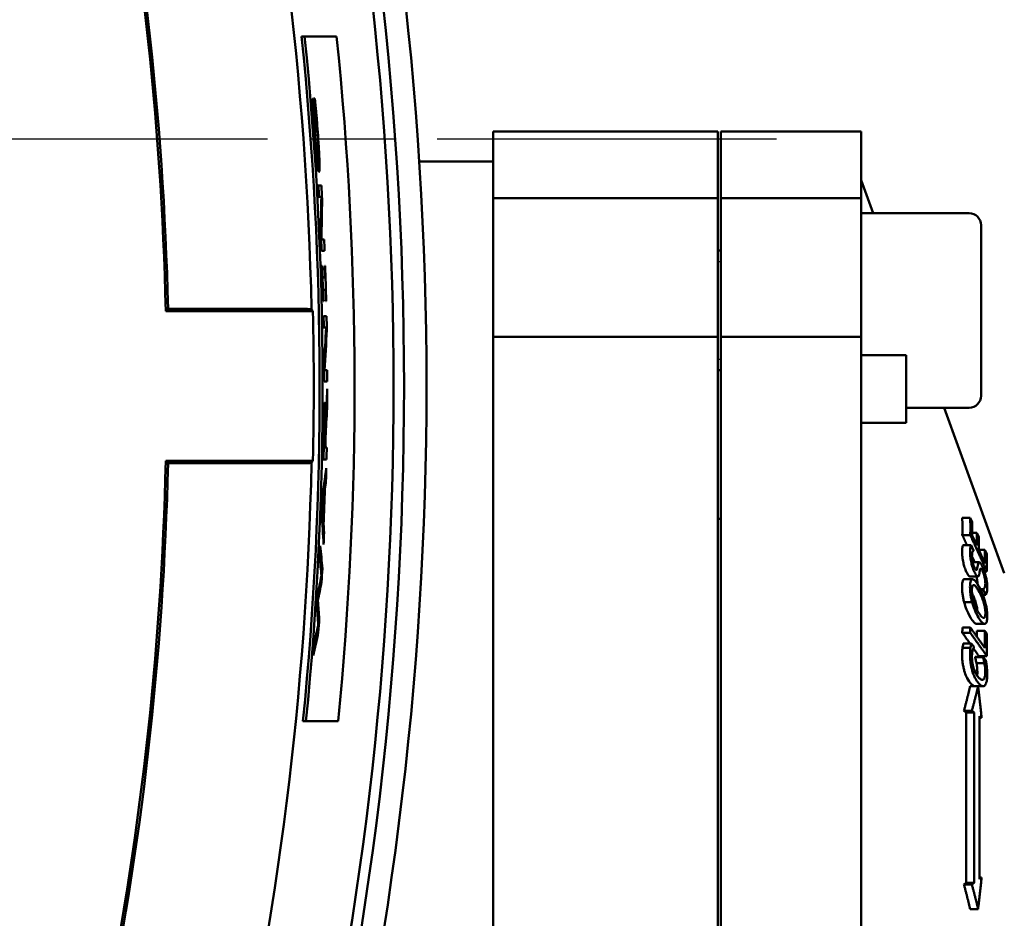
# Model space of a CAD drawing. Header units: millimetres. Extents: x -4813 to 10023, y -389 to 1491.
# Tile 8 of 32: x 588 to 654, y 301 to 361. Entities that reach past the tile are written whole.
import ezdxf

# ---------------------------------------------------------------- set-up
doc = ezdxf.new("R2010")
doc.units = ezdxf.units.MM
doc.header["$LTSCALE"] = 4
doc.linetypes.add('CHAIN', pattern=[0.7087, 0.4724, -0.0591, 0.1181, -0.0591])
for name, color, linetype, lineweight in [('Видимый контур (ГОСТ)', 7, 'Continuous', 50), ('Линия резьбы (ГОСТ)', 7, 'Continuous', 25), ('Маркер центра (ГОСТ)', 7, 'Continuous', 25)]:
    doc.layers.add(name, color=color, linetype=linetype, lineweight=lineweight)

msp = doc.modelspace()

# ---------------------------------------------------------------- linework, layer by layer
at = {"layer": 'Видимый контур (ГОСТ)'}
for p, q in [((607.237, 360.016), (607.036, 360.016)), ((607.742, 355.856), (607.777, 355.856)), ((607.783, 355.787), (607.747, 355.787)), ((607.832, 355.88), (607.925, 355.88)), ((607.829, 355.015), (607.8, 355.015)), ((607.924, 355.08), (607.899, 355.08)), ((607.979, 355.08), (607.924, 355.08)), ((608.035, 353.666), (608.01, 353.666)), ((619.843, 349.221), (619.843, 353.671)), ((619.843, 353.671), (634.843, 353.671)), ((634.843, 349.221), (634.843, 353.671)), ((635.043, 349.221), (635.043, 353.671)), ((635.043, 353.671), (644.418, 353.671)), ((644.418, 349.221), (644.418, 353.671)), ((608.143, 351.797), (608.061, 351.797)), ((614.9, 351.671), (619.843, 351.671)), ((608.147, 350.062), (608.36, 350.062)), ((645.219, 348.221), (644.418, 350.421)), ((608.359, 349.306), (608.19, 349.306)), ((619.843, 339.951), (619.843, 349.221)), ((619.843, 349.221), (634.843, 349.221)), ((634.843, 339.951), (634.843, 349.221)), ((635.043, 339.951), (635.043, 349.221)), ((635.043, 349.221), (644.418, 349.221)), ((644.418, 339.951), (644.418, 349.221)), ((608.412, 349.153), (608.357, 349.153)), ((651.618, 348.221), (644.418, 348.221)), ((652.418, 347.421), (652.418, 336.021)), ((608.361, 346.454), (608.332, 346.454)), ((608.361, 346.454), (608.545, 346.454)), ((608.577, 345.697), (608.363, 345.697)), ((635.043, 345.721), (634.843, 345.721)), ((608.401, 344.694), (608.423, 344.694)), ((608.593, 344.694), (608.614, 344.694)), ((608.449, 343.918), (608.427, 343.918)), ((608.449, 343.918), (608.619, 343.918)), ((608.474, 343.107), (608.452, 343.107)), ((608.643, 343.107), (608.474, 343.107)), ((608.495, 342.331), (608.473, 342.331)), ((608.686, 342.331), (608.664, 342.331)), ((607.798, 341.671), (597.97, 341.671)), ((606.863, 341.828), (598.124, 341.828)), ((608.496, 341.332), (608.709, 341.332)), ((608.679, 340.576), (608.51, 340.576)), ((608.726, 340.423), (608.671, 340.423)), ((619.843, 278.391), (619.843, 339.951)), ((619.843, 339.951), (634.843, 339.951)), ((634.843, 278.391), (634.843, 339.951)), ((635.043, 278.391), (635.043, 339.951)), ((635.043, 339.951), (644.418, 339.951)), ((644.418, 278.391), (644.418, 339.951)), ((647.418, 338.736), (644.418, 338.736)), ((647.418, 338.736), (647.418, 337.296)), ((608.571, 337.724), (608.541, 337.724)), ((608.571, 337.724), (608.754, 337.724)), ((635.043, 337.721), (634.843, 337.721)), ((608.757, 336.967), (608.543, 336.967)), ((647.418, 334.221), (647.418, 337.296)), ((608.753, 335.43), (608.708, 335.43)), ((608.595, 334.733), (608.543, 334.733)), ((651.618, 335.221), (647.418, 335.221)), ((653.972, 324.171), (649.95, 335.221)), ((608.652, 334.313), (608.627, 334.313)), ((644.482, 334.221), (647.418, 334.221)), ((608.65, 333.502), (608.626, 333.502)), ((608.531, 332.573), (608.507, 332.573)), ((608.531, 332.573), (608.611, 332.573)), ((608.635, 332.573), (608.611, 332.573)), ((608.635, 332.573), (608.72, 332.573)), ((597.97, 331.671), (607.798, 331.671)), ((598.124, 331.513), (606.863, 331.513)), ((608.703, 331.762), (608.49, 331.762)), ((608.668, 330.329), (608.579, 330.329)), ((608.561, 329.553), (608.476, 329.553)), ((608.592, 329.775), (608.506, 329.775)), ((608.429, 328.608), (608.4, 328.608)), ((608.494, 327.669), (608.412, 327.669)), ((634.843, 327.806), (635.043, 327.806)), ((651.696, 327.871), (651.164, 327.871)), ((651.827, 327.584), (651.696, 327.871)), ((608.509, 327.447), (608.426, 327.447)), ((608.545, 326.893), (608.46, 326.893)), ((652.132, 326.858), (651.835, 326.858)), ((652.263, 326.571), (652.132, 326.858)), ((651.698, 326.718), (651.166, 326.718)), ((652.138, 326.011), (651.834, 326.676)), ((651.749, 326.037), (651.217, 326.037)), ((651.925, 325.689), (651.749, 326.037)), ((651.926, 325.668), (651.925, 325.689)), ((652.673, 325.731), (652.269, 325.731)), ((652.681, 324.823), (652.269, 325.724)), ((652.804, 325.444), (652.673, 325.731)), ((652.29, 324.906), (651.859, 324.906)), ((608.427, 324.471), (608.322, 324.471)), ((652.807, 324.291), (652.639, 324.291)), ((608.376, 323.561), (608.28, 323.561)), ((651.823, 323.772), (651.291, 323.772)), ((651.836, 323.773), (651.304, 323.773)), ((652.206, 323.95), (651.674, 323.95)), ((652.553, 323.108), (652.365, 323.108)), ((652.553, 323.088), (652.376, 323.088)), ((652.553, 323.108), (652.553, 323.088)), ((652.553, 323.088), (652.738, 322.722)), ((608.124, 322.321), (608.088, 322.321)), ((651.823, 322.23), (651.291, 322.23)), ((652.738, 322.722), (652.539, 322.722)), ((608.221, 321.114), (608.127, 321.114)), ((651.703, 320.537), (651.171, 320.537)), ((652.661, 320.773), (652.129, 320.773)), ((652.673, 320.326), (652.141, 320.326)), ((652.804, 320.141), (652.673, 320.326)), ((608.157, 320.215), (608.048, 320.215)), ((651.7, 320.19), (651.168, 320.19)), ((651.708, 319.172), (651.176, 319.172)), ((651.767, 319.469), (651.235, 319.469)), ((651.944, 319.268), (651.767, 319.469)), ((651.945, 319.239), (651.944, 319.268)), ((652.549, 318.586), (652.017, 318.586)), ((652.018, 318.559), (652.017, 318.586)), ((652.55, 318.559), (652.018, 318.559)), ((652.809, 318.625), (652.277, 318.625)), ((652.725, 318.388), (652.549, 318.586)), ((652.549, 318.586), (652.55, 318.559)), ((652.645, 318.164), (652.113, 318.164)), ((652.22, 316.613), (651.688, 316.613)), ((652.553, 316.621), (652.021, 316.621)), ((651.806, 314.972), (651.274, 314.972)), ((651.425, 314.865), (651.274, 314.972)), ((651.425, 314.865), (651.957, 314.865)), ((651.425, 314.865), (651.425, 303.477)), ((651.806, 314.972), (651.957, 314.865)), ((651.957, 303.477), (651.957, 314.865)), ((652.321, 314.606), (652.321, 303.735)), ((652.321, 314.606), (652.454, 314.511)), ((652.454, 314.511), (652.321, 314.511)), ((607.335, 314.284), (607.133, 314.284)), ((652.454, 303.83), (652.321, 303.735)), ((652.454, 303.83), (652.321, 303.83)), ((651.274, 303.37), (651.425, 303.477)), ((651.806, 303.37), (651.274, 303.37)), ((651.957, 303.477), (651.425, 303.477)), ((651.957, 303.477), (651.806, 303.37)), ((652.22, 301.728), (651.688, 301.728))]:
    msp.add_line(p, q, dxfattribs=at)
for centre, radius, start, end in [((382.571, 336.671), 231.313, 345.4619, 14.5381), ((382.571, 336.671), 232.812, 345.55894, 14.44106), ((382.571, 336.671), 230.614, 346.41796, 13.58204), ((382.571, 336.671), 225.194, 1.3061, 12.9145), ((382.571, 336.671), 215.457, 1.32975, 11.58021), ((382.571, 336.671), 215.614, 1.37057, 11.606), ((382.571, 336.671), 225.676, 354.30693, 5.93771), ((382.571, 336.671), 225.876, 354.31199, 5.93243), ((382.571, 336.671), 228.008, 354.36535, 5.87676), ((382.571, 336.671), 226.022, 4.85161, 4.86922), ((382.571, 336.671), 226.079, 4.31121, 4.87427), ((382.571, 336.671), 226.104, 4.31074, 4.6701), ((382.571, 336.671), 225.973, 3.20536, 3.39744), ((382.571, 336.671), 225.986, 3.20518, 3.39725), ((382.571, 336.671), 226.186, 3.16346, 3.39424), ((651.618, 347.421), 0.8, 0, 90), ((382.571, 336.671), 225.973, 2.28933, 2.58163), ((382.571, 336.671), 225.986, 2.2892, 2.48112), ((382.571, 336.671), 226.186, 2.28718, 2.47893), ((382.571, 336.671), 225.973, 1.43533, 2.03472), ((382.571, 336.671), 225.995, 1.83765, 2.03452), ((382.571, 336.671), 226.164, 1.83627, 2.033), ((382.571, 336.671), 226.186, 1.43397, 2.0328), ((382.571, 336.671), 225.986, 1.63208, 1.83772), ((382.571, 336.671), 225.995, 1.43519, 1.63202), ((382.571, 336.671), 226.164, 1.43411, 1.6308), ((382.571, 336.671), 225.283, 358.72825, 1.27175), ((382.571, 336.671), 225.973, 0.99028, 1.18208), ((382.571, 336.671), 225.986, 0.99022, 1.18201), ((382.571, 336.671), 226.186, 0.95052, 1.18096), ((382.571, 336.671), 225.973, 0.07526, 0.3673), ((382.571, 336.671), 225.986, 0.07526, 0.26702), ((382.571, 336.671), 226.186, 0.07519, 0.26678), ((382.571, 336.671), 226.186, 359.68576, 359.95248), ((651.618, 336.021), 0.8, 270, 0), ((382.571, 336.671), 226.101, 358.96155, 359.19708), ((382.571, 336.671), 225.973, 358.75536, 359.154), ((382.571, 336.671), 225.997, 358.96107, 359.16538), ((382.571, 336.671), 226.078, 358.96144, 359.14187), ((382.571, 336.671), 225.986, 358.75543, 358.96102), ((382.571, 336.671), 226.186, 358.75654, 358.96194), ((382.571, 336.671), 215.457, 348.41979, 358.67025), ((382.571, 336.671), 215.614, 348.394, 358.62943), ((382.571, 336.671), 225.194, 347.0855, 358.6939), ((382.571, 336.671), 226.186, 358.39329, 358.60999), ((382.571, 336.671), 226.102, 357.71837, 358.19594), ((382.571, 336.671), 226.126, 357.6622, 358.25252), ((382.571, 336.671), 225.973, 357.83372, 358.08706), ((382.571, 336.671), 226.186, 357.31437, 357.52245), ((382.571, 336.671), 225.973, 357.09224, 357.29427), ((382.571, 336.671), 226.186, 356.67738, 356.90815), ((382.571, 336.671), 225.973, 356.2611, 356.47084), ((382.571, 336.671), 226.186, 355.82782, 356.05629), ((382.571, 336.671), 225.973, 355.42791, 355.64038)]:
    msp.add_arc(centre, radius, start, end, dxfattribs=at)
for centre, major_axis, ratio, start_param, end_param in [((382.571, 352.208), (0, -226.341), 0.997641, 1.547117, 1.557973), ((382.571, 352.076), (0, -226.385), 0.997682, 1.545957, 1.557881), ((382.571, 62.696), (0, 411.172), 0.745659, 5.458092, 5.458532), ((382.571, 352.25), (0, -226.943), 0.997641, 1.508492, 1.519335), ((382.571, 352.117), (0, -226.982), 0.997682, 1.507343, 1.519254), ((382.571, 346.35), (0, -226.607), 0.999087, 1.517651, 1.527238), ((382.571, 346.636), (0, -226.679), 0.999033, 1.512822, 1.521339), ((382.571, 610.646), (0, -411.172), 0.745659, 0.824653, 0.825093), ((382.571, 360.414), (0, -229.214), 0.99462, 1.433873, 1.442924), ((382.571, 361.36), (0, -229.524), 0.994198, 1.432747, 1.435182), ((382.571, 361.044), (0, -229.447), 0.994342, 1.428959, 1.433114), ((382.571, 312.352), (0, 227.738), 0.994282, 4.779698, 4.783832), ((382.571, 313.102), (0, 227.53), 0.99462, 4.769428, 4.778483), ((588.79, 327.242), (62.383, 0), 0.60486, 6.269286, 6.299855), ((589.322, 327.242), (62.383, 0), 0.60486, 6.269286, 6.299855), ((590.439, 326.955), (61.396, 0), 0.60486, 6.275661, 6.300123), ((382.571, 312.17), (0, 227.77), 0.994198, 4.777075, 4.779511), ((593.044, 326.29), (59.095, 0), 0.60486, 6.275369, 6.299068), ((594.166, 326.003), (58.105, 0), 0.60486, 6.275235, 6.299339), ((382.571, 304.85), (0, 228.913), 0.990291, 4.798207, 4.804928), ((597.675, 325.102), (55.008, 0), 0.60486, 6.274787, 6.30209), ((382.571, 303.132), (0, 229.203), 0.989236, 4.803503, 4.808853), ((598.8, 324.815), (54.013, 0), 0.60486, 6.267132, 6.302438), ((382.571, 370.62), (0, -232.948), 0.989323, 1.363871, 1.369246), ((382.571, 369.834), (0, -232.778), 0.9898, 1.365239, 1.370681), ((382.571, 303.136), (0, 228.821), 0.989203, 4.791038, 4.796327), ((382.571, 303.466), (0, 228.655), 0.989399, 4.787917, 4.793251), ((382.571, 370.275), (0, -233.288), 0.989571, 1.351359, 1.35674), ((588.763, 320.82), (62.409, 0), 0.858206, 6.271425, 6.277916), ((589.295, 320.82), (62.409, 0), 0.858206, 6.271425, 6.277916), ((597.137, 319.44), (55.013, 0), 0.858206, 0.009977, 0.018769), ((597.669, 319.44), (55.013, 0), 0.858206, 6.277214, 6.301954), ((382.571, 368.517), (0, -232.794), 0.990599, 1.354946, 1.361788), ((598.802, 319.255), (54.012, 0), 0.858206, 6.269601, 6.302301)]:
    msp.add_ellipse(centre, major_axis=major_axis, ratio=ratio, start_param=start_param, end_param=end_param, dxfattribs=at)
for points, weights in [([(609.38, 360.016), (608.304, 360.016), (607.237, 360.016)], [1, 1.00001114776, 1]), ([(597.97, 341.671), (598.047, 341.749), (598.124, 341.828)], [1.00000000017, 1.00000000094, 1.00000000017]), ([(597.97, 331.671), (598.047, 331.592), (598.124, 331.513)], [1.00000000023, 1.00000000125, 1.00000000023]), ([(651.477, 326.037), (651.325, 326.371), (651.166, 326.718)], [1.00175670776, 1.00106225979, 1]), ([(651.698, 326.718), (652.292, 325.417), (652.807, 324.291)], [1.06195237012, 1.0581890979, 1.04898360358]), ([(651.994, 324.906), (651.904, 325.102), (651.812, 325.303)], [1.00306114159, 1.00302985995, 1.00285296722]), ([(652.681, 319.158), (652.223, 319.804), (651.703, 320.537)], [1.0125619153, 1.01459119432, 1.01259858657]), ([(651.679, 319.469), (651.432, 319.818), (651.168, 320.19)], [1.00251817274, 1.00176889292, 1]), ([(651.7, 320.19), (652.294, 319.351), (652.809, 318.625)], [1.06191368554, 1.05814075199, 1.0489233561]), ([(652.277, 318.625), (652.094, 318.883), (651.901, 319.155)], [1.00278899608, 1.00321753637, 1.00298972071]), ([(651.274, 314.972), (651.505, 315.814), (651.688, 316.613)], [1, 1.0042687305, 1.00557242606]), ([(652.22, 316.613), (652.037, 315.814), (651.806, 314.972)], [1.49889641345, 1.48043329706, 1.45787249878]), ([(652.454, 314.511), (652.356, 315.546), (652.22, 316.613)], [1.51297199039, 1.50304841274, 1.48943459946]), ([(607.335, 314.284), (608.401, 314.284), (609.477, 314.284)], [1, 1.00001113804, 1]), ([(652.22, 301.728), (652.356, 302.795), (652.454, 303.83)], [1.48943459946, 1.50304841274, 1.51297199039]), ([(651.688, 301.728), (651.505, 302.527), (651.274, 303.37)], [1.00557242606, 1.0042687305, 1]), ([(651.806, 303.37), (652.037, 302.527), (652.22, 301.728)], [1.45787249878, 1.48043329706, 1.49889641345])]:
    msp.add_rational_spline(points, weights, degree=2, dxfattribs=at)
for points, knots in [([(607.802, 354.991), (607.796, 355.07), (607.791, 355.15), (607.785, 355.23), (607.781, 355.295), (607.776, 355.361), (607.772, 355.424), (607.771, 355.43), (607.771, 355.439), (607.77, 355.45), (607.769, 355.463), (607.768, 355.477), (607.767, 355.494), (607.766, 355.513), (607.764, 355.536), (607.762, 355.56), (607.76, 355.593), (607.758, 355.629), (607.755, 355.667), (607.753, 355.694), (607.751, 355.721), (607.75, 355.748), (607.748, 355.772), (607.746, 355.796), (607.745, 355.819), (607.744, 355.831), (607.743, 355.844), (607.742, 355.856)], [0, 0, 0, 0, 0.02484722, 0.02484722, 0.02484722, 0.0455213, 0.0455213, 0.0455213, 0.04763838, 0.04763838, 0.04763838, 0.04994975, 0.04994975, 0.04994975, 0.05265585, 0.05265585, 0.05265585, 0.05636885, 0.05636885, 0.05636885, 0.05898007, 0.05898007, 0.05898007, 0.06128672, 0.06128672, 0.06128672, 0.06253736, 0.06253736, 0.06253736, 0.06253736]), ([(607.783, 355.787), (607.788, 355.687), (607.794, 355.584), (607.8, 355.479), (607.8, 355.47), (607.801, 355.459), (607.802, 355.445), (607.802, 355.433), (607.803, 355.42), (607.804, 355.404), (607.805, 355.385), (607.806, 355.364), (607.808, 355.34), (607.81, 355.303), (607.813, 355.259), (607.816, 355.206), (607.819, 355.166), (607.822, 355.122), (607.825, 355.072), (607.826, 355.054), (607.827, 355.035), (607.829, 355.015)], [0, 0, 0, 0, 0.03972059, 0.03972059, 0.03972059, 0.04299223, 0.04299223, 0.04299223, 0.04574823, 0.04574823, 0.04574823, 0.04885902, 0.04885902, 0.04885902, 0.05346992, 0.05346992, 0.05346992, 0.05686626, 0.05686626, 0.05686626, 0.05808082, 0.05808082, 0.05808082, 0.05808082]), ([(607.925, 355.88), (607.928, 355.851), (607.931, 355.82), (607.935, 355.789), (607.939, 355.749), (607.943, 355.707), (607.947, 355.666), (607.951, 355.626), (607.955, 355.587), (607.958, 355.55), (607.96, 355.531), (607.962, 355.513), (607.963, 355.496), (607.964, 355.486), (607.965, 355.476), (607.966, 355.465), (607.969, 355.442), (607.971, 355.416), (607.974, 355.387), (607.977, 355.354), (607.981, 355.318), (607.984, 355.279), (607.989, 355.235), (607.993, 355.187), (607.998, 355.137), (608.003, 355.087), (608.007, 355.035), (608.012, 354.981)], [0, 0, 0, 0, 0.00961013, 0.00961013, 0.00961013, 0.02168465, 0.02168465, 0.02168465, 0.03326992, 0.03326992, 0.03326992, 0.03899611, 0.03899611, 0.03899611, 0.0420471, 0.0420471, 0.0420471, 0.0484438, 0.0484438, 0.0484438, 0.05565845, 0.05565845, 0.05565845, 0.06386319, 0.06386319, 0.06386319, 0.07196968, 0.07196968, 0.07196968, 0.07196968]), ([(607.885, 353.859), (607.872, 354.039), (607.858, 354.219), (607.845, 354.398), (607.844, 354.414), (607.842, 354.432), (607.841, 354.452), (607.838, 354.489), (607.835, 354.531), (607.832, 354.578), (607.827, 354.646), (607.821, 354.722), (607.815, 354.806), (607.811, 354.864), (607.806, 354.926), (607.802, 354.991)], [0, 0, 0, 0, 0.0542051, 0.0542051, 0.0542051, 0.05925456, 0.05925456, 0.05925456, 0.06894902, 0.06894902, 0.06894902, 0.083127, 0.083127, 0.083127, 0.09315312, 0.09315312, 0.09315312, 0.09315312]), ([(607.829, 355.015), (607.836, 354.895), (607.845, 354.768), (607.854, 354.639), (607.857, 354.587), (607.861, 354.536), (607.864, 354.484), (607.865, 354.473), (607.866, 354.462), (607.867, 354.449), (607.869, 354.422), (607.871, 354.391), (607.873, 354.356), (607.876, 354.317), (607.879, 354.274), (607.883, 354.225), (607.888, 354.16), (607.893, 354.086), (607.899, 354.003), (607.904, 353.931), (607.91, 353.851), (607.917, 353.765)], [0, 0, 0, 0, 0.04045862, 0.04045862, 0.04045862, 0.05655179, 0.05655179, 0.05655179, 0.05991817, 0.05991817, 0.05991817, 0.06738893, 0.06738893, 0.06738893, 0.07574194, 0.07574194, 0.07574194, 0.08710047, 0.08710047, 0.08710047, 0.09710595, 0.09710595, 0.09710595, 0.09710595]), ([(608.085, 353.824), (608.069, 354.028), (608.053, 354.231), (608.036, 354.433), (608.034, 354.456), (608.032, 354.481), (608.03, 354.506), (608.028, 354.531), (608.026, 354.557), (608.024, 354.582), (608.023, 354.594), (608.022, 354.605), (608.021, 354.617), (608.013, 354.712), (608.004, 354.809), (607.996, 354.903), (607.99, 354.963), (607.984, 355.023), (607.979, 355.08)], [0, 0, 0, 0, 0.0613515, 0.0613515, 0.0613515, 0.0684337, 0.0684337, 0.0684337, 0.0754292, 0.0754292, 0.0754292, 0.0786917, 0.0786917, 0.0786917, 0.1050261, 0.1050261, 0.1050261, 0.1219294, 0.1219294, 0.1219294, 0.1219294]), ([(608.012, 354.981), (608.025, 354.845), (608.037, 354.705), (608.064, 354.395), (608.081, 354.195), (608.107, 353.854)], [0, 0, 0, 0, 0.04252689, 0.04252689, 0.0955657, 0.0955657, 0.0955657, 0.0955657]), ([(608.065, 351.753), (608.043, 351.965), (608.02, 352.215), (607.995, 352.496), (607.991, 352.545), (607.987, 352.597), (607.982, 352.653), (607.981, 352.658), (607.981, 352.663), (607.981, 352.667), (607.976, 352.724), (607.971, 352.784), (607.965, 352.848), (607.96, 352.911), (607.955, 352.978), (607.949, 353.048), (607.946, 353.079), (607.944, 353.111), (607.941, 353.144), (607.922, 353.379), (607.904, 353.618), (607.885, 353.859)], [0, 0, 0, 0, 0.0938948, 0.0938948, 0.0938948, 0.1101755, 0.1101755, 0.1101755, 0.1115393, 0.1115393, 0.1115393, 0.1278556, 0.1278556, 0.1278556, 0.1440379, 0.1440379, 0.1440379, 0.1512276, 0.1512276, 0.1512276, 0.2027429, 0.2027429, 0.2027429, 0.2027429]), ([(608.169, 352.356), (608.165, 352.504), (608.158, 352.681), (608.147, 352.887), (608.145, 352.92), (608.143, 352.954), (608.141, 352.989), (608.138, 353.035), (608.136, 353.081), (608.133, 353.129), (608.13, 353.176), (608.127, 353.225), (608.124, 353.274), (608.122, 353.294), (608.121, 353.313), (608.12, 353.333), (608.109, 353.494), (608.097, 353.659), (608.085, 353.824)], [0, 0, 0, 0, 0.069846, 0.069846, 0.069846, 0.0812373, 0.0812373, 0.0812373, 0.096431, 0.096431, 0.096431, 0.1117452, 0.1117452, 0.1117452, 0.1177435, 0.1177435, 0.1177435, 0.166975, 0.166975, 0.166975, 0.166975]), ([(608.107, 353.854), (608.131, 353.545), (608.152, 353.237), (608.171, 352.938), (608.177, 352.839), (608.183, 352.749), (608.187, 352.67), (608.191, 352.612), (608.194, 352.559), (608.196, 352.512), (608.199, 352.47), (608.201, 352.433), (608.202, 352.4), (608.204, 352.371), (608.205, 352.344), (608.206, 352.321), (608.207, 352.314), (608.207, 352.306), (608.207, 352.299), (608.218, 352.095), (608.225, 351.911), (608.23, 351.748)], [0, 0, 0, 0, 0.0929492, 0.0929492, 0.0929492, 0.1237808, 0.1237808, 0.1237808, 0.1463604, 0.1463604, 0.1463604, 0.1660504, 0.1660504, 0.1660504, 0.1836883, 0.1836883, 0.1836883, 0.1894898, 0.1894898, 0.1894898, 0.3609478, 0.3609478, 0.3609478, 0.3609478]), ([(607.917, 353.765), (607.935, 353.529), (607.953, 353.296), (607.991, 352.863), (608.008, 352.675), (608.04, 352.374), (608.058, 352.203), (608.091, 351.97), (608.103, 351.906), (608.124, 351.817), (608.134, 351.797), (608.143, 351.797)], [0, 0, 0, 0, 0.0710472, 0.0710472, 0.1397226, 0.1397226, 0.1958504, 0.1958504, 0.2328013, 0.2328013, 0.2740469, 0.2740469, 0.2740469, 0.2740469]), ([(608.143, 351.797), (608.149, 351.797), (608.155, 351.807), (608.16, 351.831), (608.163, 351.849), (608.166, 351.874), (608.169, 351.908), (608.169, 351.911), (608.169, 351.913), (608.169, 351.916), (608.17, 351.923), (608.17, 351.932), (608.17, 351.941), (608.171, 351.955), (608.172, 351.971), (608.172, 351.988), (608.173, 352.005), (608.173, 352.024), (608.173, 352.043), (608.173, 352.06), (608.173, 352.078), (608.173, 352.097), (608.173, 352.168), (608.172, 352.254), (608.169, 352.356)], [0, 0, 0, 0, 0.0557514, 0.0557514, 0.0557514, 0.0959644, 0.0959644, 0.0959644, 0.0987479, 0.0987479, 0.0987479, 0.1076196, 0.1076196, 0.1076196, 0.1222044, 0.1222044, 0.1222044, 0.1364393, 0.1364393, 0.1364393, 0.1488147, 0.1488147, 0.1488147, 0.1954089, 0.1954089, 0.1954089, 0.1954089]), ([(608.198, 350.952), (608.189, 350.952), (608.178, 350.974), (608.165, 351.025), (608.159, 351.05), (608.153, 351.081), (608.146, 351.121), (608.144, 351.133), (608.141, 351.146), (608.139, 351.16), (608.136, 351.18), (608.132, 351.202), (608.129, 351.225), (608.125, 351.248), (608.122, 351.274), (608.118, 351.3), (608.115, 351.327), (608.111, 351.355), (608.107, 351.385), (608.094, 351.489), (608.08, 351.611), (608.065, 351.753)], [0, 0, 0, 0, 0.0823618, 0.0823618, 0.0823618, 0.1220251, 0.1220251, 0.1220251, 0.1342375, 0.1342375, 0.1342375, 0.152109, 0.152109, 0.152109, 0.1700817, 0.1700817, 0.1700817, 0.1880544, 0.1880544, 0.1880544, 0.250132, 0.250132, 0.250132, 0.250132]), ([(608.23, 351.748), (608.234, 351.624), (608.236, 351.517), (608.237, 351.326), (608.236, 351.245), (608.231, 351.074), (608.223, 350.952), (608.198, 350.952)], [0, 0, 0, 0, 0.0538222, 0.0538222, 0.1106894, 0.1106894, 0.2034837, 0.2034837, 0.2034837, 0.2034837]), ([(606.863, 341.828), (606.986, 341.828), (607.131, 341.826), (607.359, 341.821), (607.483, 341.817), (607.618, 341.81), (607.665, 341.807), (607.706, 341.804)], [0.44459589, 0.44459589, 0.44459589, 0.44459589, 0.48161921, 0.48161921, 0.51868601, 0.51868601, 0.5391739, 0.5391739, 0.5391739, 0.5391739]), ([(608.548, 334.886), (608.553, 335.061), (608.559, 335.209), (608.566, 335.326), (608.567, 335.345), (608.568, 335.362), (608.569, 335.378), (608.569, 335.383), (608.57, 335.388), (608.57, 335.393), (608.571, 335.407), (608.572, 335.42), (608.573, 335.432), (608.574, 335.444), (608.575, 335.455), (608.575, 335.465), (608.576, 335.475), (608.577, 335.484), (608.578, 335.492), (608.579, 335.5), (608.58, 335.507), (608.581, 335.514), (608.585, 335.545), (608.589, 335.563), (608.593, 335.572), (608.595, 335.576), (608.597, 335.578), (608.599, 335.578)], [0, 0, 0, 0, 0.0623446, 0.0623446, 0.0623446, 0.0724337, 0.0724337, 0.0724337, 0.075658, 0.075658, 0.075658, 0.0853565, 0.0853565, 0.0853565, 0.0954512, 0.0954512, 0.0954512, 0.1058056, 0.1058056, 0.1058056, 0.1165494, 0.1165494, 0.1165494, 0.1687186, 0.1687186, 0.1687186, 0.1947139, 0.1947139, 0.1947139, 0.1947139]), ([(608.599, 335.578), (608.607, 335.578), (608.616, 335.544), (608.628, 335.409), (608.634, 335.315), (608.644, 335.012), (608.646, 334.891), (608.65, 334.619), (608.651, 334.469), (608.652, 334.313)], [0, 0, 0, 0, 0.0735488, 0.0735488, 0.1150133, 0.1150133, 0.1377477, 0.1377477, 0.161641, 0.161641, 0.161641, 0.161641]), ([(608.519, 333.334), (608.522, 333.533), (608.525, 333.742), (608.529, 334.027), (608.531, 334.115), (608.533, 334.262), (608.535, 334.391), (608.542, 334.669), (608.545, 334.781), (608.548, 334.886)], [0, 0, 0, 0, 0.0596358, 0.0596358, 0.0857056, 0.0857056, 0.104465, 0.104465, 0.1181562, 0.1181562, 0.1181562, 0.1181562]), ([(608.595, 334.733), (608.591, 334.733), (608.587, 334.717), (608.582, 334.678), (608.581, 334.671), (608.58, 334.662), (608.579, 334.653), (608.579, 334.648), (608.579, 334.644), (608.578, 334.639), (608.577, 334.63), (608.576, 334.618), (608.576, 334.605), (608.575, 334.591), (608.573, 334.574), (608.572, 334.554), (608.572, 334.547), (608.571, 334.539), (608.571, 334.53), (608.568, 334.478), (608.566, 334.416), (608.564, 334.348)], [0, 0, 0, 0, 0.03792799, 0.03792799, 0.03792799, 0.04538854, 0.04538854, 0.04538854, 0.04859084, 0.04859084, 0.04859084, 0.05495088, 0.05495088, 0.05495088, 0.06181006, 0.06181006, 0.06181006, 0.06444511, 0.06444511, 0.06444511, 0.08076616, 0.08076616, 0.08076616, 0.08076616]), ([(608.626, 334.387), (608.623, 334.486), (608.62, 334.562), (608.617, 334.617), (608.616, 334.629), (608.615, 334.639), (608.614, 334.649), (608.612, 334.669), (608.61, 334.687), (608.608, 334.7), (608.608, 334.702), (608.607, 334.703), (608.607, 334.704), (608.603, 334.725), (608.599, 334.733), (608.595, 334.733)], [0, 0, 0, 0, 0.04070954, 0.04070954, 0.04070954, 0.04896063, 0.04896063, 0.04896063, 0.06568084, 0.06568084, 0.06568084, 0.06739586, 0.06739586, 0.06739586, 0.0937961, 0.0937961, 0.0937961, 0.0937961]), ([(608.564, 334.348), (608.561, 334.281), (608.559, 334.209), (608.555, 334.045), (608.554, 333.961), (608.549, 333.722), (608.547, 333.543), (608.544, 333.379)], [-0.09197026, -0.09197026, -0.09197026, -0.09197026, -0.07250996, -0.07250996, -0.04933144, -0.04933144, 0, 0, 0, 0]), ([(608.623, 333.285), (608.625, 333.436), (608.627, 333.59), (608.628, 333.741), (608.629, 333.798), (608.629, 333.855), (608.629, 333.911), (608.629, 333.921), (608.629, 333.934), (608.629, 333.95), (608.63, 333.967), (608.63, 333.986), (608.63, 334.008), (608.63, 334.033), (608.63, 334.061), (608.629, 334.091), (608.629, 334.116), (608.629, 334.143), (608.629, 334.171), (608.628, 334.251), (608.627, 334.323), (608.626, 334.387)], [0, 0, 0, 0, 0.04530218, 0.04530218, 0.04530218, 0.06245838, 0.06245838, 0.06245838, 0.06560331, 0.06560331, 0.06560331, 0.06898792, 0.06898792, 0.06898792, 0.07292483, 0.07292483, 0.07292483, 0.07629632, 0.07629632, 0.07629632, 0.08604792, 0.08604792, 0.08604792, 0.08604792]), ([(607.706, 331.538), (607.665, 331.534), (607.618, 331.531), (607.483, 331.524), (607.359, 331.52), (607.131, 331.515), (606.986, 331.513), (606.863, 331.513)], [0.05369452, 0.05369452, 0.05369452, 0.05369452, 0.07418242, 0.07418242, 0.11124921, 0.11124921, 0.14827254, 0.14827254, 0.14827254, 0.14827254]), ([(651.152, 325.549), (651.152, 325.662), (651.157, 325.764), (651.169, 325.849), (651.169, 325.849), (651.172, 325.874), (651.176, 325.9), (651.187, 325.948), (651.192, 325.969), (651.204, 326.006), (651.21, 326.022), (651.217, 326.037)], [0, 0, 0, 0, 0.04881178, 0.04881178, 0.04888242, 0.04888242, 0.06316907, 0.06316907, 0.07466684, 0.07466684, 0.08461708, 0.08461708, 0.08461708, 0.08461708]), ([(651.462, 324.209), (651.423, 324.286), (651.385, 324.373), (651.315, 324.572), (651.284, 324.676), (651.233, 324.881), (651.204, 325.011), (651.173, 325.223), (651.165, 325.292), (651.155, 325.425), (651.153, 325.49), (651.152, 325.549)], [0, 0, 0, 0, 0.033983, 0.033983, 0.0674348, 0.0674348, 0.097613, 0.097613, 0.1131568, 0.1131568, 0.1298549, 0.1298549, 0.1298549, 0.1298549]), ([(651.749, 326.037), (651.72, 325.977), (651.705, 325.891), (651.688, 325.736), (651.684, 325.647), (651.685, 325.549)], [-0.08456595, -0.08456595, -0.08456595, -0.08456595, -0.04228297, -0.04228297, 0, 0, 0, 0]), ([(651.685, 325.549), (651.685, 325.452), (651.691, 325.344), (651.721, 325.106), (651.742, 324.985), (651.794, 324.759), (651.825, 324.641), (651.885, 324.463), (651.905, 324.408), (651.948, 324.303), (651.971, 324.254), (651.994, 324.209)], [-0.183458, -0.183458, -0.183458, -0.183458, -0.1296111, -0.1296111, -0.0790372, -0.0790372, -0.0391122, -0.0391122, -0.0199916, -0.0199916, 0, 0, 0, 0]), ([(651.812, 325.315), (651.812, 325.382), (651.816, 325.44), (651.828, 325.516), (651.837, 325.56), (651.875, 325.64), (651.898, 325.665), (651.926, 325.668)], [-0.1489836, -0.1489836, -0.1489836, -0.1489836, -0.0779987, -0.0779987, -0.036773, -0.036773, 0, 0, 0, 0]), ([(651.984, 324.533), (651.963, 324.574), (651.943, 324.62), (651.906, 324.725), (651.889, 324.779), (651.863, 324.883), (651.848, 324.949), (651.828, 325.076), (651.822, 325.125), (651.814, 325.224), (651.812, 325.271), (651.812, 325.315)], [-0.1174967, -0.1174967, -0.1174967, -0.1174967, -0.088325, -0.088325, -0.0601474, -0.0601474, -0.0360708, -0.0360708, -0.0189763, -0.0189763, 0, 0, 0, 0]), ([(652.487, 324.656), (652.461, 324.709), (652.434, 324.756), (652.409, 324.795), (652.385, 324.831), (652.363, 324.86), (652.342, 324.879), (652.332, 324.888), (652.324, 324.894), (652.316, 324.899), (652.309, 324.902), (652.303, 324.905), (652.297, 324.906), (652.292, 324.907), (652.287, 324.906), (652.283, 324.906), (652.279, 324.905), (652.275, 324.903), (652.272, 324.902), (652.259, 324.895), (652.248, 324.88), (652.238, 324.86), (652.229, 324.84), (652.222, 324.815), (652.216, 324.788)], [-0.0837229, -0.0837229, -0.0837229, -0.0837229, -0.07026188, -0.07026188, -0.07026188, -0.0579261, -0.0579261, -0.0579261, -0.05223321, -0.05223321, -0.05223321, -0.04708487, -0.04708487, -0.04708487, -0.04217184, -0.04217184, -0.04217184, -0.03758599, -0.03758599, -0.03758599, -0.01843364, -0.01843364, -0.01843364, 0, 0, 0, 0]), ([(651.665, 323.951), (651.64, 323.956), (651.612, 323.978), (651.581, 324.014), (651.58, 324.016), (651.578, 324.018), (651.577, 324.02), (651.572, 324.026), (651.566, 324.034), (651.559, 324.043), (651.551, 324.054), (651.541, 324.068), (651.53, 324.086), (651.517, 324.106), (651.503, 324.132), (651.486, 324.163), (651.478, 324.177), (651.47, 324.192), (651.462, 324.209)], [0, 0, 0, 0, 0.02816699, 0.02816699, 0.02816699, 0.02955475, 0.02955475, 0.02955475, 0.03380618, 0.03380618, 0.03380618, 0.03903675, 0.03903675, 0.03903675, 0.04520773, 0.04520773, 0.04520773, 0.04803061, 0.04803061, 0.04803061, 0.04803061]), ([(652.159, 324.469), (652.153, 324.44), (652.146, 324.417), (652.126, 324.388), (652.115, 324.381), (652.091, 324.384), (652.076, 324.39), (652.031, 324.447), (652.007, 324.487), (651.984, 324.533)], [-0.102346, -0.102346, -0.102346, -0.102346, -0.0703996, -0.0703996, -0.0417665, -0.0417665, -0.0203004, -0.0203004, 0, 0, 0, 0]), ([(651.994, 324.209), (652.018, 324.161), (652.043, 324.117), (652.081, 324.056), (652.103, 324.024), (652.154, 323.971), (652.177, 323.955), (652.197, 323.951)], [-0.08802264, -0.08802264, -0.08802264, -0.08802264, -0.04759808, -0.04759808, -0.02317901, -0.02317901, 0, 0, 0, 0]), ([(652.216, 324.788), (652.203, 324.726), (652.191, 324.649), (652.174, 324.546), (652.166, 324.505), (652.159, 324.469)], [-0.06147956, -0.06147956, -0.06147956, -0.06147956, -0.02281959, -0.02281959, 0, 0, 0, 0]), ([(652.3, 324.108), (652.303, 324.124), (652.306, 324.14), (652.309, 324.156), (652.311, 324.168), (652.313, 324.179), (652.315, 324.19), (652.316, 324.199), (652.318, 324.207), (652.319, 324.215), (652.32, 324.222), (652.322, 324.23), (652.323, 324.238), (652.324, 324.245), (652.325, 324.252), (652.326, 324.26), (652.332, 324.292), (652.337, 324.324), (652.343, 324.355), (652.345, 324.367), (652.348, 324.379), (652.35, 324.391)], [-0.05651146, -0.05651146, -0.05651146, -0.05651146, -0.0468269, -0.0468269, -0.0468269, -0.04002823, -0.04002823, -0.04002823, -0.03525382, -0.03525382, -0.03525382, -0.03070271, -0.03070271, -0.03070271, -0.02643403, -0.02643403, -0.02643403, -0.00755508, -0.00755508, -0.00755508, 0, 0, 0, 0]), ([(652.35, 324.391), (652.355, 324.415), (652.362, 324.436), (652.37, 324.45), (652.378, 324.463), (652.387, 324.47), (652.397, 324.47), (652.401, 324.47), (652.405, 324.469), (652.409, 324.467), (652.415, 324.465), (652.421, 324.461), (652.428, 324.454), (652.433, 324.45), (652.437, 324.445), (652.443, 324.439), (652.458, 324.42), (652.475, 324.394), (652.492, 324.364), (652.5, 324.349), (652.509, 324.333), (652.517, 324.316)], [-0.09417028, -0.09417028, -0.09417028, -0.09417028, -0.06668526, -0.06668526, -0.06668526, -0.04275384, -0.04275384, -0.04275384, -0.03556254, -0.03556254, -0.03556254, -0.02722401, -0.02722401, -0.02722401, -0.02226131, -0.02226131, -0.02226131, -0.00739992, -0.00739992, -0.00739992, 0, 0, 0, 0]), ([(652.727, 323.999), (652.709, 324.07), (652.688, 324.14), (652.642, 324.283), (652.617, 324.353), (652.558, 324.505), (652.523, 324.586), (652.487, 324.656)], [-0.07440639, -0.07440639, -0.07440639, -0.07440639, -0.05365965, -0.05365965, -0.03137496, -0.03137496, 0, 0, 0, 0]), ([(652.517, 324.316), (652.539, 324.274), (652.56, 324.226), (652.6, 324.119), (652.618, 324.064), (652.646, 323.962), (652.663, 323.897), (652.687, 323.755), (652.694, 323.7), (652.704, 323.587), (652.706, 323.53), (652.706, 323.478)], [-0.140329, -0.140329, -0.140329, -0.140329, -0.1033762, -0.1033762, -0.0683849, -0.0683849, -0.0414386, -0.0414386, -0.0224088, -0.0224088, 0, 0, 0, 0]), ([(651.149, 323.255), (651.149, 323.377), (651.156, 323.485), (651.186, 323.642), (651.204, 323.686), (651.24, 323.747), (651.264, 323.766), (651.291, 323.772)], [0, 0, 0, 0, 0.0464856, 0.0464856, 0.085624, 0.085624, 0.1345343, 0.1345343, 0.1345343, 0.1345343]), ([(651.823, 323.772), (651.796, 323.766), (651.772, 323.747), (651.736, 323.686), (651.718, 323.642), (651.688, 323.485), (651.681, 323.377), (651.681, 323.255)], [-0.1345257, -0.1345257, -0.1345257, -0.1345257, -0.0856348, -0.0856348, -0.0465173, -0.0465173, 0, 0, 0, 0]), ([(652.243, 323.332), (652.116, 323.548), (652.034, 323.643), (651.924, 323.748), (651.869, 323.779), (651.823, 323.772)], [-0.1040862, -0.1040862, -0.1040862, -0.1040862, -0.0539412, -0.0539412, 0, 0, 0, 0]), ([(652.174, 323.478), (652.174, 323.529), (652.172, 323.585), (652.163, 323.695), (652.156, 323.749), (652.137, 323.862), (652.126, 323.91), (652.117, 323.95)], [0, 0, 0, 0, 0.02197655, 0.02197655, 0.04068528, 0.04068528, 0.05880696, 0.05880696, 0.05880696, 0.05880696]), ([(652.197, 323.951), (652.213, 323.948), (652.228, 323.952), (652.247, 323.968), (652.259, 323.981), (652.283, 324.039), (652.292, 324.071), (652.3, 324.108)], [-0.09994412, -0.09994412, -0.09994412, -0.09994412, -0.04944397, -0.04944397, -0.02240423, -0.02240423, 0, 0, 0, 0]), ([(652.833, 323.247), (652.834, 323.319), (652.831, 323.399), (652.818, 323.531), (652.81, 323.605), (652.773, 323.806), (652.752, 323.901), (652.727, 323.999)], [-0.126856, -0.126856, -0.126856, -0.126856, -0.06473, -0.06473, -0.0301979, -0.0301979, 0, 0, 0, 0]), ([(651.291, 322.23), (651.268, 322.318), (651.246, 322.408), (651.21, 322.589), (651.195, 322.678), (651.171, 322.851), (651.163, 322.935), (651.151, 323.1), (651.149, 323.18), (651.149, 323.255)], [0, 0, 0, 0, 0.0278435, 0.0278435, 0.055418, 0.055418, 0.0829579, 0.0829579, 0.1121531, 0.1121531, 0.1121531, 0.1121531]), ([(651.681, 323.255), (651.681, 323.18), (651.684, 323.1), (651.695, 322.935), (651.704, 322.851), (651.727, 322.678), (651.742, 322.589), (651.779, 322.408), (651.8, 322.318), (651.823, 322.23)], [-0.112153, -0.112153, -0.112153, -0.112153, -0.0829589, -0.0829589, -0.0554201, -0.0554201, -0.0278446, -0.0278446, 0, 0, 0, 0]), ([(651.809, 323.04), (651.809, 323.103), (651.812, 323.16), (651.818, 323.209), (651.821, 323.232), (651.825, 323.253), (651.83, 323.271), (651.832, 323.278), (651.834, 323.285), (651.836, 323.292), (651.84, 323.303), (651.843, 323.312), (651.847, 323.321), (651.866, 323.359), (651.891, 323.376), (651.92, 323.374)], [-0.07902343, -0.07902343, -0.07902343, -0.07902343, -0.05490256, -0.05490256, -0.05490256, -0.04371894, -0.04371894, -0.04371894, -0.03924154, -0.03924154, -0.03924154, -0.03217514, -0.03217514, -0.03217514, 0, 0, 0, 0]), ([(651.92, 322.313), (651.899, 322.385), (651.88, 322.46), (651.846, 322.617), (651.835, 322.685), (651.814, 322.852), (651.809, 322.951), (651.809, 323.04)], [0, 0, 0, 0, 0.02322752, 0.02322752, 0.04811434, 0.04811434, 0.09408314, 0.09408314, 0.09408314, 0.09408314]), ([(651.92, 323.374), (651.944, 323.373), (651.972, 323.359), (652.026, 323.315), (652.06, 323.282), (652.152, 323.161), (652.202, 323.084), (652.252, 323)], [0, 0, 0, 0, 0.02723008, 0.02723008, 0.05142611, 0.05142611, 0.07761502, 0.07761502, 0.07761502, 0.07761502]), ([(652.677, 322.318), (652.648, 322.418), (652.617, 322.514), (652.547, 322.706), (652.508, 322.801), (652.395, 323.057), (652.319, 323.203), (652.243, 323.332)], [-0.1320485, -0.1320485, -0.1320485, -0.1320485, -0.1006578, -0.1006578, -0.0661371, -0.0661371, 0, 0, 0, 0]), ([(652.252, 323), (652.331, 322.864), (652.417, 322.7), (652.525, 322.429), (652.57, 322.309), (652.64, 322.056), (652.663, 321.953), (652.69, 321.79), (652.697, 321.732), (652.707, 321.616), (652.709, 321.561), (652.709, 321.508)], [0, 0, 0, 0, 0.0698661, 0.0698661, 0.0997644, 0.0997644, 0.120067, 0.120067, 0.1319612, 0.1319612, 0.1445343, 0.1445343, 0.1445343, 0.1445343]), ([(652.706, 323.478), (652.706, 323.412), (652.701, 323.356), (652.682, 323.256), (652.668, 323.213), (652.625, 323.134), (652.592, 323.111), (652.553, 323.108)], [-0.1054365, -0.1054365, -0.1054365, -0.1054365, -0.0769796, -0.0769796, -0.0460957, -0.0460957, 0, 0, 0, 0]), ([(652.738, 322.722), (652.778, 322.794), (652.801, 322.883), (652.827, 323.01), (652.833, 323.127), (652.833, 323.247)], [-0.07783511, -0.07783511, -0.07783511, -0.07783511, -0.05175102, -0.05175102, 0, 0, 0, 0]), ([(651.711, 321.215), (651.582, 321.435), (651.501, 321.623), (651.394, 321.895), (651.339, 322.056), (651.291, 322.23)], [0, 0, 0, 0, 0.1133893, 0.1133893, 0.2477079, 0.2477079, 0.2477079, 0.2477079]), ([(652.168, 321.698), (652.163, 321.746), (652.157, 321.796), (652.132, 321.95), (652.108, 322.053), (652.038, 322.307), (651.994, 322.427), (651.917, 322.619), (651.868, 322.724), (651.819, 322.819)], [-0.12787015, -0.12787015, -0.12787015, -0.12787015, -0.11828271, -0.11828271, -0.09906484, -0.09906484, -0.07042017, -0.07042017, -0.02863592, -0.02863592, -0.02863592, -0.02863592]), ([(651.823, 322.23), (651.852, 322.124), (651.884, 322.024), (651.94, 321.863), (651.979, 321.756), (652.1, 321.475), (652.172, 321.336), (652.243, 321.215)], [-0.1837826, -0.1837826, -0.1837826, -0.1837826, -0.1111193, -0.1111193, -0.062472, -0.062472, 0, 0, 0, 0]), ([(652.252, 321.547), (652.198, 321.639), (652.143, 321.742), (652.058, 321.927), (652.025, 322.005), (651.968, 322.157), (651.943, 322.233), (651.92, 322.313)], [0, 0, 0, 0, 0.0473988, 0.0473988, 0.0765708, 0.0765708, 0.102159, 0.102159, 0.102159, 0.102159]), ([(652.837, 321.289), (652.837, 321.401), (652.83, 321.522), (652.798, 321.794), (652.776, 321.908), (652.738, 322.093), (652.71, 322.207), (652.677, 322.318)], [-0.07651187, -0.07651187, -0.07651187, -0.07651187, -0.05669805, -0.05669805, -0.0354479, -0.0354479, 0, 0, 0, 0]), ([(652.129, 320.773), (652.105, 320.773), (652.079, 320.781), (652.015, 320.818), (651.976, 320.852), (651.864, 320.973), (651.787, 321.087), (651.711, 321.215)], [0.0056533, 0.0056533, 0.0056533, 0.0056533, 0.0315609, 0.0315609, 0.0661717, 0.0661717, 0.1332771, 0.1332771, 0.1332771, 0.1332771]), ([(652.243, 321.215), (652.319, 321.087), (652.396, 320.973), (652.508, 320.852), (652.547, 320.818), (652.617, 320.778), (652.648, 320.769), (652.677, 320.774)], [-0.1332611, -0.1332611, -0.1332611, -0.1332611, -0.0662235, -0.0662235, -0.0315851, -0.0315851, 0, 0, 0, 0]), ([(652.709, 321.508), (652.709, 321.459), (652.707, 321.414), (652.699, 321.335), (652.692, 321.301), (652.668, 321.223), (652.646, 321.193), (652.593, 321.171), (652.555, 321.17), (652.419, 321.284), (652.332, 321.41), (652.252, 321.547)], [0, 0, 0, 0, 0.018699, 0.018699, 0.0364039, 0.0364039, 0.0682733, 0.0682733, 0.0976855, 0.0976855, 0.1351449, 0.1351449, 0.1351449, 0.1351449]), ([(652.677, 320.774), (652.703, 320.779), (652.727, 320.794), (652.768, 320.845), (652.785, 320.88), (652.811, 320.969), (652.821, 321.021), (652.834, 321.144), (652.837, 321.214), (652.837, 321.289)], [-0.1115476, -0.1115476, -0.1115476, -0.1115476, -0.0834052, -0.0834052, -0.0556949, -0.0556949, -0.0287231, -0.0287231, 0, 0, 0, 0]), ([(651.152, 318.715), (651.152, 318.777), (651.153, 318.837), (651.159, 319.009), (651.168, 319.107), (651.176, 319.172)], [0, 0, 0, 0, 0.0202123, 0.0202123, 0.05986643, 0.05986643, 0.05986643, 0.05986643]), ([(651.176, 319.172), (651.182, 319.214), (651.189, 319.254), (651.207, 319.353), (651.221, 319.413), (651.235, 319.469)], [0, 0, 0, 0, 0.0171442, 0.0171442, 0.04363441, 0.04363441, 0.04363441, 0.04363441]), ([(651.708, 319.172), (651.7, 319.107), (651.691, 319.009), (651.685, 318.837), (651.684, 318.777), (651.684, 318.715)], [-0.05987046, -0.05987046, -0.05987046, -0.05987046, -0.02021122, -0.02021122, 0, 0, 0, 0]), ([(651.767, 319.469), (651.753, 319.413), (651.739, 319.353), (651.721, 319.254), (651.714, 319.214), (651.708, 319.172)], [-0.04363398, -0.04363398, -0.04363398, -0.04363398, -0.01714682, -0.01714682, 0, 0, 0, 0]), ([(651.81, 318.571), (651.809, 318.723), (651.818, 318.817), (651.838, 318.944), (651.847, 318.99), (651.858, 319.03)], [-0.0533074, -0.0533074, -0.0533074, -0.0533074, -0.0205191, -0.0205191, 0, 0, 0, 0]), ([(651.858, 319.03), (651.881, 319.113), (651.898, 319.149), (651.92, 319.192), (651.933, 319.218), (651.945, 319.239)], [-0.02995816, -0.02995816, -0.02995816, -0.02995816, -0.01625254, -0.01625254, 0, 0, 0, 0]), ([(651.301, 317.64), (651.277, 317.723), (651.255, 317.81), (651.214, 318.005), (651.2, 318.097), (651.177, 318.262), (651.168, 318.352), (651.155, 318.535), (651.152, 318.627), (651.152, 318.715)], [0, 0, 0, 0, 0.0282693, 0.0282693, 0.0609146, 0.0609146, 0.1007664, 0.1007664, 0.1430038, 0.1430038, 0.1430038, 0.1430038]), ([(651.684, 318.715), (651.684, 318.627), (651.687, 318.535), (651.7, 318.353), (651.709, 318.263), (651.732, 318.098), (651.746, 318.005), (651.787, 317.81), (651.809, 317.723), (651.833, 317.64)], [-0.1428376, -0.1428376, -0.1428376, -0.1428376, -0.1007303, -0.1007303, -0.0610003, -0.0610003, -0.0283173, -0.0283173, 0, 0, 0, 0]), ([(651.923, 317.828), (651.902, 317.897), (651.883, 317.97), (651.848, 318.141), (651.836, 318.219), (651.817, 318.376), (651.81, 318.476), (651.81, 318.571)], [-0.06044928, -0.06044928, -0.06044928, -0.06044928, -0.04746545, -0.04746545, -0.03147075, -0.03147075, 0, 0, 0, 0]), ([(652.113, 318.164), (652.102, 318.216), (652.091, 318.268), (652.078, 318.326), (652.066, 318.378), (652.037, 318.49), (652.027, 318.527), (652.018, 318.559)], [0, 0, 0, 0, 0.01600914, 0.01600914, 0.01792855, 0.01792855, 0.01874274, 0.01874274, 0.01874274, 0.01874274]), ([(652.55, 318.559), (652.56, 318.526), (652.57, 318.489), (652.598, 318.38), (652.61, 318.329), (652.624, 318.265), (652.635, 318.214), (652.645, 318.164)], [-0.02234284, -0.02234284, -0.02234284, -0.02234284, -0.02020824, -0.02020824, -0.01547372, -0.01547372, 0, 0, 0, 0]), ([(652.795, 317.948), (652.779, 318.081), (652.766, 318.153), (652.742, 318.293), (652.733, 318.341), (652.725, 318.388)], [-0.04274445, -0.04274445, -0.04274445, -0.04274445, -0.01442801, -0.01442801, 0, 0, 0, 0]), ([(651.717, 316.817), (651.586, 316.965), (651.501, 317.121), (651.39, 317.367), (651.343, 317.495), (651.301, 317.64)], [0, 0, 0, 0, 0.1149608, 0.1149608, 0.2141797, 0.2141797, 0.2141797, 0.2141797]), ([(651.833, 317.64), (651.862, 317.541), (651.893, 317.45), (651.955, 317.293), (651.992, 317.208), (652.106, 316.997), (652.178, 316.897), (652.249, 316.817)], [-0.1549249, -0.1549249, -0.1549249, -0.1549249, -0.1045281, -0.1045281, -0.0620795, -0.0620795, 0, 0, 0, 0]), ([(652.256, 317.203), (652.197, 317.269), (652.138, 317.351), (652.052, 317.506), (652.021, 317.568), (651.968, 317.694), (651.945, 317.758), (651.923, 317.828)], [-0.1038349, -0.1038349, -0.1038349, -0.1038349, -0.0515296, -0.0515296, -0.0242673, -0.0242673, 0, 0, 0, 0]), ([(652.173, 317.564), (652.173, 317.633), (652.17, 317.705), (652.154, 317.919), (652.132, 318.059), (652.113, 318.164)], [0, 0, 0, 0, 0.0228325, 0.0228325, 0.06624861, 0.06624861, 0.06624861, 0.06624861]), ([(652.645, 318.164), (652.665, 318.059), (652.686, 317.919), (652.702, 317.705), (652.705, 317.633), (652.705, 317.564)], [-0.06624191, -0.06624191, -0.06624191, -0.06624191, -0.02283499, -0.02283499, 0, 0, 0, 0]), ([(652.833, 317.416), (652.832, 317.582), (652.825, 317.679), (652.81, 317.828), (652.803, 317.888), (652.795, 317.948)], [-0.04572632, -0.04572632, -0.04572632, -0.04572632, -0.01808429, -0.01808429, 0, 0, 0, 0]), ([(652.158, 317.328), (652.161, 317.348), (652.164, 317.371), (652.171, 317.449), (652.173, 317.505), (652.173, 317.564)], [0.04673619, 0.04673619, 0.04673619, 0.04673619, 0.05276354, 0.05276354, 0.06494463, 0.06494463, 0.06494463, 0.06494463]), ([(652.594, 317.082), (652.569, 317.059), (652.543, 317.047), (652.491, 317.041), (652.459, 317.043), (652.365, 317.091), (652.309, 317.143), (652.256, 317.203)], [-0.1299288, -0.1299288, -0.1299288, -0.1299288, -0.0845485, -0.0845485, -0.0467906, -0.0467906, 0, 0, 0, 0]), ([(652.705, 317.564), (652.706, 317.505), (652.703, 317.449), (652.693, 317.334), (652.684, 317.288), (652.667, 317.216), (652.655, 317.182), (652.627, 317.123), (652.611, 317.099), (652.594, 317.082)], [-0.06494592, -0.06494592, -0.06494592, -0.06494592, -0.05276714, -0.05276714, -0.03808809, -0.03808809, -0.01941612, -0.01941612, 0, 0, 0, 0]), ([(652.683, 316.685), (652.712, 316.718), (652.738, 316.764), (652.773, 316.861), (652.794, 316.928), (652.827, 317.151), (652.834, 317.278), (652.833, 317.416)], [-0.1617751, -0.1617751, -0.1617751, -0.1617751, -0.0892885, -0.0892885, -0.0451836, -0.0451836, 0, 0, 0, 0]), ([(652.021, 316.621), (652, 316.621), (651.98, 316.625), (651.885, 316.653), (651.799, 316.724), (651.717, 316.817)], [0.0443294, 0.0443294, 0.0443294, 0.0443294, 0.0667123, 0.0667123, 0.1793935, 0.1793935, 0.1793935, 0.1793935]), ([(652.249, 316.817), (652.375, 316.676), (652.457, 316.64), (652.569, 316.612), (652.631, 316.625), (652.683, 316.685)], [-0.1024797, -0.1024797, -0.1024797, -0.1024797, -0.0587544, -0.0587544, 0, 0, 0, 0])]:
    msp.add_open_spline(points, degree=3, knots=knots, dxfattribs=at)
for points in [[(644.482, 334.221), (644.461, 334.221), (644.44, 334.222), (644.418, 334.224)], [(651.291, 323.772), (651.295, 323.773), (651.3, 323.773), (651.304, 323.773)], [(651.674, 323.95), (651.671, 323.95), (651.668, 323.95), (651.665, 323.951)], [(652.173, 323.446), (652.174, 323.457), (652.174, 323.467), (652.174, 323.478)]]:
    msp.add_open_spline(points, degree=3, dxfattribs=at)
at = {"layer": 'Линия резьбы (ГОСТ)'}
for p, q in [((635.043, 344.977), (634.843, 344.977)), ((634.843, 338.465), (635.043, 338.465))]:
    msp.add_line(p, q, dxfattribs=at)
at = {"layer": 'Маркер центра (ГОСТ)', "linetype": 'CHAIN', "ltscale": 11.993792}
msp.add_line((638.76, 353.171), (446.146, 353.171), dxfattribs=at)

doc.saveas('drawing.dxf')
